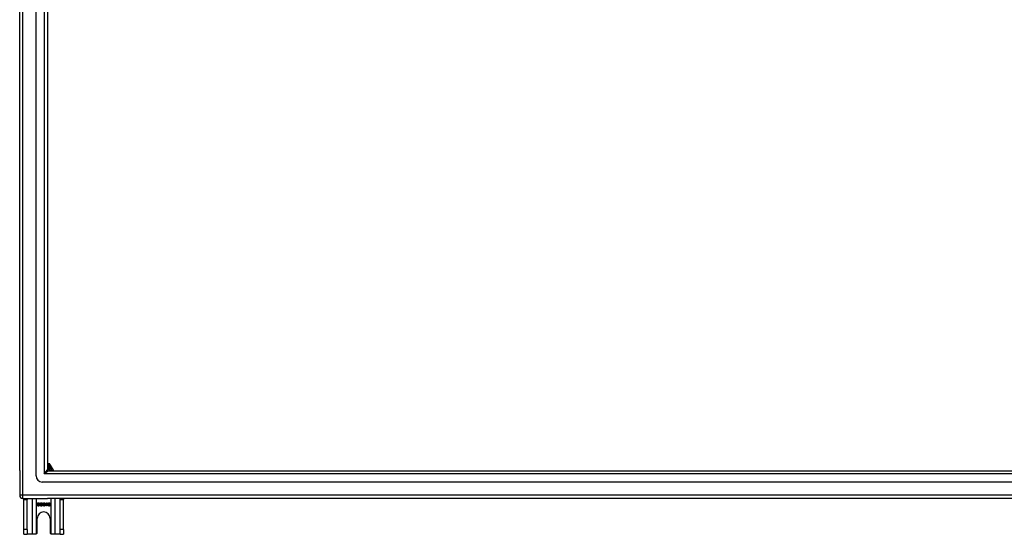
# Model space of a CAD drawing. Header units: inches. Extents: x 88 to 220, y 64 to 96.
# Tile 1 of 31: x 88 to 119, y 64 to 80. Entities that reach past the tile are written whole.
import ezdxf

# ---------------------------------------------------------------- set-up
doc = ezdxf.new("R2010")
doc.units = ezdxf.units.IN
doc.header["$MEASUREMENT"] = 0
doc.layers.add('Visible Edges(ANSI)', color=7, linetype='Continuous', lineweight=25)
doc.layers.add('Visible Tangent Edges(ANSI)', color=7, linetype='Continuous', lineweight=25)

msp = doc.modelspace()

# ---------------------------------------------------------------- linework, layer by layer
at = {"layer": 'Visible Edges(ANSI)'}
for p, q in [((88.099, 65.809), (88.099, 94.061)), ((88.61, 65.644), (88.61, 94.226)), ((88.965, 94.038), (88.965, 65.832)), ((88.993, 66.018), (88.965, 66.018)), ((89.029, 66.018), (88.993, 66.018)), ((89.065, 65.976), (89.046, 66.008)), ((88.099, 65.809), (88.099, 65.034)), ((88.996, 65.801), (153.202, 65.801)), ((89.166, 65.801), (89.065, 65.976)), ((153.39, 65.447), (88.807, 65.447)), ((88.198, 64.935), (88.965, 64.935)), ((88.224, 64.904), (88.224, 64.935)), ((88.224, 63.966), (88.224, 64.904)), ((88.329, 64.935), (88.329, 64.904)), ((88.329, 63.966), (88.329, 64.904)), ((88.722, 64.769), (88.709, 64.768)), ((88.815, 64.769), (88.802, 64.768)), ((88.845, 64.77), (88.832, 64.772)), ((88.918, 64.761), (88.918, 64.773)), ((88.943, 64.698), (88.943, 64.776)), ((88.947, 64.798), (88.955, 64.798)), ((88.955, 64.798), (88.955, 64.698)), ((154, 64.935), (88.965, 64.935)), ((89.05, 64.773), (89.038, 64.772)), ((89.369, 64.904), (89.369, 64.935)), ((89.369, 63.966), (89.369, 64.904)), ((89.474, 64.935), (89.474, 64.904)), ((89.474, 63.966), (89.474, 64.904)), ((88.645, 64.73), (88.658, 64.731)), ((88.738, 64.73), (88.751, 64.731)), ((88.831, 64.724), (88.844, 64.726)), ((88.856, 64.745), (88.857, 64.756)), ((88.955, 64.698), (88.943, 64.698)), ((88.646, 63.872), (88.646, 64.31)), ((89.052, 64.31), (89.052, 63.872)), ((88.224, 63.81), (88.224, 63.966)), ((88.329, 63.966), (88.329, 63.81)), ((89.369, 63.81), (89.369, 63.966)), ((89.474, 63.966), (89.474, 63.81)), ((88.224, 63.81), (88.329, 63.81)), ((88.493, 63.81), (88.329, 63.81)), ((88.584, 63.81), (88.493, 63.81)), ((89.205, 63.81), (89.114, 63.81)), ((89.369, 63.81), (89.205, 63.81)), ((89.369, 63.81), (89.474, 63.81))]:
    msp.add_line(p, q, dxfattribs=at)
at = {"layer": 'Visible Edges(ANSI)', "flags": 128}
for points in [[(88.649, 64.772), (88.649, 64.774), (88.649, 64.776), (88.65, 64.777), (88.65, 64.779), (88.651, 64.781), (88.651, 64.783), (88.652, 64.784), (88.653, 64.786), (88.654, 64.788), (88.656, 64.789), (88.657, 64.79), (88.659, 64.792), (88.66, 64.793), (88.662, 64.794), (88.664, 64.795), (88.666, 64.796), (88.668, 64.797), (88.67, 64.797), (88.672, 64.798), (88.675, 64.799), (88.677, 64.799), (88.679, 64.799), (88.682, 64.799), (88.684, 64.799)], [(88.663, 64.75), (88.662, 64.751), (88.661, 64.751), (88.66, 64.752), (88.659, 64.753), (88.658, 64.753), (88.657, 64.754), (88.656, 64.755), (88.655, 64.756), (88.654, 64.757), (88.654, 64.758), (88.653, 64.758), (88.652, 64.759), (88.652, 64.76), (88.651, 64.761), (88.651, 64.762), (88.651, 64.763), (88.65, 64.764), (88.65, 64.765), (88.65, 64.766), (88.649, 64.767), (88.649, 64.768), (88.649, 64.77), (88.649, 64.771), (88.649, 64.772)], [(88.685, 64.788), (88.683, 64.788), (88.681, 64.788), (88.679, 64.787), (88.677, 64.787), (88.676, 64.787), (88.674, 64.787), (88.673, 64.786), (88.672, 64.786), (88.67, 64.785), (88.669, 64.785), (88.668, 64.784), (88.667, 64.783), (88.666, 64.783), (88.666, 64.782), (88.665, 64.781), (88.664, 64.78), (88.664, 64.779), (88.663, 64.778), (88.663, 64.778), (88.662, 64.777), (88.662, 64.776), (88.662, 64.775), (88.662, 64.774), (88.662, 64.773)], [(88.662, 64.773), (88.662, 64.772), (88.662, 64.772), (88.662, 64.771), (88.662, 64.771), (88.662, 64.771), (88.662, 64.77), (88.662, 64.77), (88.662, 64.769), (88.662, 64.769), (88.662, 64.769), (88.662, 64.768), (88.663, 64.768), (88.663, 64.767), (88.663, 64.767), (88.663, 64.767), (88.663, 64.766), (88.664, 64.766), (88.664, 64.766), (88.664, 64.765), (88.664, 64.765), (88.665, 64.765), (88.665, 64.764), (88.665, 64.764), (88.666, 64.764)], [(88.666, 64.764), (88.666, 64.763), (88.667, 64.763), (88.668, 64.762), (88.67, 64.761), (88.671, 64.761), (88.673, 64.76), (88.674, 64.76), (88.676, 64.759), (88.678, 64.759), (88.681, 64.758), (88.683, 64.757), (88.686, 64.757), (88.688, 64.756), (88.691, 64.755), (88.693, 64.755), (88.695, 64.754), (88.697, 64.754), (88.699, 64.753), (88.701, 64.753), (88.703, 64.752), (88.704, 64.752), (88.706, 64.751), (88.707, 64.751), (88.708, 64.75)], [(88.684, 64.799), (88.687, 64.799), (88.69, 64.799), (88.692, 64.799), (88.695, 64.798), (88.697, 64.798), (88.699, 64.797), (88.702, 64.797), (88.704, 64.796), (88.706, 64.795), (88.708, 64.794), (88.71, 64.793), (88.711, 64.791), (88.713, 64.79), (88.714, 64.789), (88.716, 64.787), (88.717, 64.785), (88.718, 64.783), (88.719, 64.782), (88.72, 64.78), (88.721, 64.778), (88.721, 64.776), (88.721, 64.774), (88.722, 64.772), (88.722, 64.769)], [(88.709, 64.768), (88.709, 64.77), (88.709, 64.772), (88.708, 64.773), (88.708, 64.774), (88.708, 64.776), (88.707, 64.777), (88.706, 64.778), (88.706, 64.779), (88.705, 64.78), (88.704, 64.781), (88.703, 64.782), (88.702, 64.783), (88.701, 64.784), (88.7, 64.784), (88.699, 64.785), (88.698, 64.786), (88.696, 64.786), (88.695, 64.786), (88.693, 64.787), (88.692, 64.787), (88.69, 64.787), (88.688, 64.788), (88.687, 64.788), (88.685, 64.788)], [(88.742, 64.772), (88.742, 64.774), (88.742, 64.776), (88.743, 64.777), (88.743, 64.779), (88.744, 64.781), (88.745, 64.783), (88.745, 64.784), (88.746, 64.786), (88.748, 64.788), (88.749, 64.789), (88.75, 64.79), (88.752, 64.792), (88.753, 64.793), (88.755, 64.794), (88.757, 64.795), (88.759, 64.796), (88.761, 64.797), (88.763, 64.797), (88.766, 64.798), (88.768, 64.799), (88.77, 64.799), (88.773, 64.799), (88.775, 64.799), (88.777, 64.799)], [(88.756, 64.75), (88.755, 64.751), (88.754, 64.751), (88.753, 64.752), (88.752, 64.753), (88.751, 64.753), (88.75, 64.754), (88.749, 64.755), (88.748, 64.756), (88.748, 64.757), (88.747, 64.758), (88.746, 64.758), (88.746, 64.759), (88.745, 64.76), (88.745, 64.761), (88.744, 64.762), (88.744, 64.763), (88.743, 64.764), (88.743, 64.765), (88.743, 64.766), (88.743, 64.767), (88.742, 64.768), (88.742, 64.77), (88.742, 64.771), (88.742, 64.772)], [(88.778, 64.788), (88.776, 64.788), (88.774, 64.788), (88.772, 64.787), (88.771, 64.787), (88.769, 64.787), (88.768, 64.787), (88.766, 64.786), (88.765, 64.786), (88.764, 64.785), (88.762, 64.785), (88.761, 64.784), (88.76, 64.783), (88.76, 64.783), (88.759, 64.782), (88.758, 64.781), (88.757, 64.78), (88.757, 64.779), (88.756, 64.778), (88.756, 64.778), (88.756, 64.777), (88.755, 64.776), (88.755, 64.775), (88.755, 64.774), (88.755, 64.773)], [(88.755, 64.773), (88.755, 64.772), (88.755, 64.772), (88.755, 64.771), (88.755, 64.771), (88.755, 64.771), (88.755, 64.77), (88.755, 64.77), (88.755, 64.769), (88.755, 64.769), (88.756, 64.769), (88.756, 64.768), (88.756, 64.768), (88.756, 64.767), (88.756, 64.767), (88.756, 64.767), (88.757, 64.766), (88.757, 64.766), (88.757, 64.766), (88.757, 64.765), (88.758, 64.765), (88.758, 64.765), (88.758, 64.764), (88.758, 64.764), (88.759, 64.764)], [(88.759, 64.764), (88.76, 64.763), (88.76, 64.763), (88.761, 64.762), (88.763, 64.761), (88.764, 64.761), (88.766, 64.76), (88.768, 64.76), (88.769, 64.759), (88.772, 64.759), (88.774, 64.758), (88.776, 64.757), (88.779, 64.757), (88.781, 64.756), (88.784, 64.755), (88.786, 64.755), (88.789, 64.754), (88.791, 64.754), (88.793, 64.753), (88.794, 64.753), (88.796, 64.752), (88.797, 64.752), (88.799, 64.751), (88.8, 64.751), (88.801, 64.75)], [(88.777, 64.799), (88.78, 64.799), (88.783, 64.799), (88.785, 64.799), (88.788, 64.798), (88.79, 64.798), (88.793, 64.797), (88.795, 64.797), (88.797, 64.796), (88.799, 64.795), (88.801, 64.794), (88.803, 64.793), (88.805, 64.791), (88.806, 64.79), (88.808, 64.789), (88.809, 64.787), (88.81, 64.785), (88.811, 64.783), (88.812, 64.782), (88.813, 64.78), (88.814, 64.778), (88.814, 64.776), (88.815, 64.774), (88.815, 64.772), (88.815, 64.769)], [(88.802, 64.768), (88.802, 64.77), (88.802, 64.772), (88.802, 64.773), (88.801, 64.774), (88.801, 64.776), (88.8, 64.777), (88.8, 64.778), (88.799, 64.779), (88.798, 64.78), (88.797, 64.781), (88.796, 64.782), (88.796, 64.783), (88.794, 64.784), (88.793, 64.784), (88.792, 64.785), (88.791, 64.786), (88.79, 64.786), (88.788, 64.786), (88.787, 64.787), (88.785, 64.787), (88.783, 64.787), (88.782, 64.788), (88.78, 64.788), (88.778, 64.788)], [(88.832, 64.772), (88.833, 64.774), (88.833, 64.776), (88.834, 64.778), (88.835, 64.78), (88.835, 64.781), (88.836, 64.783), (88.837, 64.785), (88.838, 64.786), (88.839, 64.787), (88.84, 64.789), (88.841, 64.79), (88.843, 64.791), (88.844, 64.792), (88.846, 64.793), (88.847, 64.794), (88.848, 64.795), (88.85, 64.796), (88.852, 64.796), (88.853, 64.797), (88.855, 64.797), (88.857, 64.798), (88.859, 64.798), (88.861, 64.798), (88.863, 64.798)], [(88.863, 64.788), (88.862, 64.788), (88.861, 64.788), (88.859, 64.788), (88.858, 64.787), (88.857, 64.787), (88.856, 64.787), (88.855, 64.786), (88.854, 64.786), (88.853, 64.785), (88.853, 64.785), (88.852, 64.784), (88.851, 64.783), (88.85, 64.783), (88.849, 64.782), (88.849, 64.781), (88.848, 64.78), (88.848, 64.779), (88.847, 64.778), (88.846, 64.777), (88.846, 64.775), (88.846, 64.774), (88.845, 64.773), (88.845, 64.771), (88.845, 64.77)], [(88.859, 64.756), (88.86, 64.756), (88.861, 64.756), (88.863, 64.756), (88.864, 64.756), (88.865, 64.756), (88.866, 64.757), (88.867, 64.757), (88.869, 64.757), (88.87, 64.758), (88.871, 64.758), (88.872, 64.759), (88.873, 64.76), (88.874, 64.76), (88.875, 64.761), (88.876, 64.762), (88.876, 64.763), (88.877, 64.764), (88.878, 64.765), (88.878, 64.766), (88.879, 64.767), (88.879, 64.768), (88.879, 64.77), (88.879, 64.771), (88.879, 64.772)], [(88.863, 64.798), (88.865, 64.798), (88.867, 64.798), (88.869, 64.798), (88.87, 64.797), (88.872, 64.797), (88.874, 64.796), (88.876, 64.795), (88.878, 64.794), (88.879, 64.794), (88.881, 64.793), (88.882, 64.792), (88.884, 64.79), (88.885, 64.789), (88.886, 64.788), (88.887, 64.786), (88.888, 64.785), (88.889, 64.783), (88.89, 64.782), (88.89, 64.78), (88.891, 64.779), (88.891, 64.777), (88.892, 64.775), (88.892, 64.774), (88.892, 64.772)], [(88.879, 64.772), (88.879, 64.773), (88.879, 64.775), (88.879, 64.776), (88.879, 64.777), (88.878, 64.778), (88.878, 64.779), (88.878, 64.779), (88.877, 64.78), (88.877, 64.781), (88.876, 64.782), (88.875, 64.783), (88.875, 64.784), (88.874, 64.784), (88.873, 64.785), (88.872, 64.785), (88.871, 64.786), (88.87, 64.786), (88.869, 64.787), (88.868, 64.787), (88.867, 64.787), (88.866, 64.788), (88.865, 64.788), (88.864, 64.788), (88.863, 64.788)], [(88.892, 64.772), (88.892, 64.771), (88.892, 64.77), (88.892, 64.769), (88.891, 64.768), (88.891, 64.767), (88.891, 64.766), (88.891, 64.765), (88.89, 64.764), (88.89, 64.763), (88.889, 64.762), (88.889, 64.761), (88.888, 64.76), (88.888, 64.759), (88.887, 64.759), (88.886, 64.758), (88.886, 64.757), (88.885, 64.756), (88.884, 64.755), (88.883, 64.755), (88.882, 64.754), (88.881, 64.754), (88.88, 64.753), (88.879, 64.752), (88.878, 64.752)], [(88.918, 64.773), (88.92, 64.774), (88.922, 64.775), (88.923, 64.775), (88.925, 64.776), (88.926, 64.777), (88.928, 64.778), (88.929, 64.779), (88.931, 64.78), (88.932, 64.781), (88.934, 64.782), (88.935, 64.783), (88.936, 64.785), (88.937, 64.786), (88.939, 64.787), (88.94, 64.788), (88.941, 64.789), (88.942, 64.79), (88.943, 64.791), (88.944, 64.793), (88.944, 64.794), (88.945, 64.795), (88.946, 64.796), (88.947, 64.797), (88.947, 64.798)], [(88.943, 64.776), (88.942, 64.775), (88.941, 64.774), (88.94, 64.774), (88.94, 64.773), (88.939, 64.772), (88.938, 64.772), (88.937, 64.771), (88.936, 64.77), (88.935, 64.77), (88.933, 64.769), (88.932, 64.768), (88.931, 64.767), (88.93, 64.767), (88.929, 64.766), (88.928, 64.765), (88.927, 64.765), (88.925, 64.764), (88.924, 64.764), (88.923, 64.763), (88.922, 64.763), (88.921, 64.762), (88.92, 64.762), (88.919, 64.761), (88.918, 64.761)], [(88.986, 64.744), (88.986, 64.747), (88.986, 64.749), (88.986, 64.751), (88.986, 64.754), (88.986, 64.756), (88.987, 64.758), (88.987, 64.76), (88.987, 64.762), (88.988, 64.764), (88.988, 64.766), (88.988, 64.768), (88.989, 64.769), (88.989, 64.771), (88.99, 64.773), (88.99, 64.774), (88.991, 64.776), (88.991, 64.778), (88.992, 64.779), (88.993, 64.78), (88.993, 64.782), (88.994, 64.783), (88.995, 64.784), (88.996, 64.785), (88.997, 64.787)], [(88.997, 64.787), (88.998, 64.787), (88.998, 64.788), (88.999, 64.789), (89, 64.79), (89.001, 64.791), (89.002, 64.792), (89.003, 64.792), (89.004, 64.793), (89.005, 64.794), (89.006, 64.794), (89.007, 64.795), (89.008, 64.795), (89.009, 64.796), (89.01, 64.796), (89.011, 64.796), (89.012, 64.797), (89.013, 64.797), (89.014, 64.797), (89.016, 64.798), (89.017, 64.798), (89.018, 64.798), (89.019, 64.798), (89.021, 64.798), (89.022, 64.798)], [(89.011, 64.785), (89.01, 64.784), (89.009, 64.783), (89.008, 64.782), (89.007, 64.781), (89.006, 64.78), (89.006, 64.779), (89.005, 64.778), (89.004, 64.777), (89.004, 64.776), (89.003, 64.775), (89.002, 64.774), (89.002, 64.772), (89.001, 64.771), (89.001, 64.769), (89, 64.768), (89, 64.766), (88.999, 64.764), (88.999, 64.762), (88.999, 64.76), (88.999, 64.758), (88.998, 64.756), (88.998, 64.754), (88.998, 64.752), (88.998, 64.749)], [(89.021, 64.788), (89.021, 64.788), (89.02, 64.788), (89.02, 64.788), (89.019, 64.788), (89.019, 64.788), (89.018, 64.788), (89.018, 64.788), (89.017, 64.788), (89.017, 64.787), (89.016, 64.787), (89.016, 64.787), (89.016, 64.787), (89.015, 64.787), (89.015, 64.787), (89.014, 64.787), (89.014, 64.786), (89.014, 64.786), (89.013, 64.786), (89.013, 64.786), (89.012, 64.786), (89.012, 64.785), (89.012, 64.785), (89.011, 64.785), (89.011, 64.785)], [(89.033, 64.783), (89.033, 64.783), (89.033, 64.784), (89.032, 64.784), (89.032, 64.784), (89.031, 64.785), (89.031, 64.785), (89.03, 64.785), (89.03, 64.786), (89.029, 64.786), (89.029, 64.786), (89.028, 64.786), (89.028, 64.787), (89.027, 64.787), (89.027, 64.787), (89.026, 64.787), (89.026, 64.787), (89.025, 64.787), (89.025, 64.788), (89.024, 64.788), (89.024, 64.788), (89.023, 64.788), (89.022, 64.788), (89.022, 64.788), (89.021, 64.788)], [(89.022, 64.798), (89.024, 64.798), (89.026, 64.798), (89.028, 64.798), (89.029, 64.797), (89.031, 64.797), (89.033, 64.796), (89.034, 64.796), (89.036, 64.795), (89.037, 64.794), (89.039, 64.793), (89.04, 64.792), (89.041, 64.791), (89.042, 64.79), (89.044, 64.789), (89.045, 64.788), (89.046, 64.786), (89.046, 64.785), (89.047, 64.783), (89.048, 64.782), (89.049, 64.78), (89.049, 64.779), (89.05, 64.777), (89.05, 64.775), (89.05, 64.773)], [(89.038, 64.772), (89.038, 64.773), (89.038, 64.773), (89.038, 64.774), (89.038, 64.774), (89.037, 64.775), (89.037, 64.775), (89.037, 64.776), (89.037, 64.776), (89.037, 64.777), (89.037, 64.777), (89.036, 64.778), (89.036, 64.778), (89.036, 64.779), (89.036, 64.779), (89.036, 64.78), (89.035, 64.78), (89.035, 64.78), (89.035, 64.781), (89.035, 64.781), (89.034, 64.781), (89.034, 64.782), (89.034, 64.782), (89.034, 64.782), (89.033, 64.783)], [(88.688, 64.696), (88.685, 64.696), (88.681, 64.696), (88.678, 64.696), (88.675, 64.697), (88.673, 64.697), (88.67, 64.698), (88.667, 64.699), (88.665, 64.7), (88.663, 64.701), (88.661, 64.702), (88.659, 64.703), (88.657, 64.705), (88.655, 64.706), (88.654, 64.708), (88.652, 64.71), (88.651, 64.712), (88.65, 64.714), (88.648, 64.716), (88.648, 64.718), (88.647, 64.72), (88.646, 64.723), (88.646, 64.725), (88.645, 64.727), (88.645, 64.73)], [(88.658, 64.731), (88.658, 64.729), (88.658, 64.727), (88.659, 64.726), (88.659, 64.724), (88.66, 64.722), (88.66, 64.721), (88.661, 64.72), (88.662, 64.718), (88.663, 64.717), (88.664, 64.716), (88.665, 64.715), (88.666, 64.714), (88.667, 64.713), (88.669, 64.712), (88.67, 64.711), (88.672, 64.711), (88.674, 64.71), (88.675, 64.709), (88.677, 64.709), (88.679, 64.708), (88.681, 64.708), (88.683, 64.708), (88.685, 64.708), (88.687, 64.708)], [(88.7, 64.739), (88.7, 64.739), (88.699, 64.739), (88.698, 64.74), (88.697, 64.74), (88.695, 64.74), (88.694, 64.741), (88.692, 64.741), (88.691, 64.742), (88.689, 64.742), (88.687, 64.743), (88.685, 64.743), (88.683, 64.744), (88.68, 64.744), (88.678, 64.745), (88.676, 64.745), (88.674, 64.746), (88.672, 64.746), (88.671, 64.747), (88.669, 64.748), (88.668, 64.748), (88.666, 64.749), (88.665, 64.749), (88.664, 64.75), (88.663, 64.75)], [(88.687, 64.708), (88.689, 64.708), (88.691, 64.708), (88.693, 64.708), (88.694, 64.708), (88.696, 64.709), (88.698, 64.709), (88.699, 64.709), (88.701, 64.71), (88.702, 64.711), (88.703, 64.711), (88.705, 64.712), (88.706, 64.713), (88.707, 64.713), (88.708, 64.714), (88.709, 64.715), (88.709, 64.716), (88.71, 64.717), (88.711, 64.718), (88.711, 64.719), (88.711, 64.72), (88.712, 64.721), (88.712, 64.722), (88.712, 64.724), (88.712, 64.725)], [(88.725, 64.726), (88.725, 64.724), (88.725, 64.722), (88.724, 64.72), (88.724, 64.718), (88.723, 64.716), (88.722, 64.714), (88.721, 64.713), (88.72, 64.711), (88.719, 64.709), (88.718, 64.708), (88.716, 64.706), (88.715, 64.705), (88.713, 64.703), (88.711, 64.702), (88.709, 64.701), (88.707, 64.7), (88.705, 64.699), (88.703, 64.698), (88.7, 64.697), (88.698, 64.697), (88.696, 64.696), (88.693, 64.696), (88.691, 64.696), (88.688, 64.696)], [(88.712, 64.725), (88.712, 64.726), (88.712, 64.726), (88.712, 64.727), (88.712, 64.728), (88.712, 64.728), (88.711, 64.729), (88.711, 64.73), (88.711, 64.731), (88.711, 64.731), (88.71, 64.732), (88.71, 64.732), (88.709, 64.733), (88.709, 64.734), (88.708, 64.734), (88.708, 64.735), (88.707, 64.735), (88.707, 64.736), (88.706, 64.736), (88.705, 64.737), (88.704, 64.737), (88.703, 64.738), (88.702, 64.738), (88.701, 64.738), (88.7, 64.739)], [(88.708, 64.75), (88.709, 64.75), (88.711, 64.749), (88.712, 64.748), (88.713, 64.747), (88.714, 64.747), (88.715, 64.746), (88.716, 64.745), (88.717, 64.744), (88.718, 64.743), (88.719, 64.742), (88.72, 64.741), (88.721, 64.74), (88.721, 64.739), (88.722, 64.738), (88.723, 64.737), (88.723, 64.736), (88.723, 64.735), (88.724, 64.733), (88.724, 64.732), (88.724, 64.731), (88.725, 64.73), (88.725, 64.729), (88.725, 64.727), (88.725, 64.726)], [(88.781, 64.696), (88.778, 64.696), (88.775, 64.696), (88.772, 64.696), (88.769, 64.697), (88.766, 64.697), (88.763, 64.698), (88.761, 64.699), (88.758, 64.7), (88.756, 64.701), (88.754, 64.702), (88.752, 64.703), (88.75, 64.705), (88.748, 64.706), (88.747, 64.708), (88.745, 64.71), (88.744, 64.712), (88.743, 64.714), (88.742, 64.716), (88.741, 64.718), (88.74, 64.72), (88.739, 64.723), (88.739, 64.725), (88.739, 64.727), (88.738, 64.73)], [(88.751, 64.731), (88.751, 64.729), (88.752, 64.727), (88.752, 64.726), (88.752, 64.724), (88.753, 64.722), (88.754, 64.721), (88.754, 64.72), (88.755, 64.718), (88.756, 64.717), (88.757, 64.716), (88.758, 64.715), (88.759, 64.714), (88.761, 64.713), (88.762, 64.712), (88.763, 64.711), (88.765, 64.711), (88.767, 64.71), (88.769, 64.709), (88.771, 64.709), (88.772, 64.708), (88.774, 64.708), (88.776, 64.708), (88.778, 64.708), (88.781, 64.708)], [(88.794, 64.739), (88.793, 64.739), (88.792, 64.739), (88.791, 64.74), (88.79, 64.74), (88.789, 64.74), (88.787, 64.741), (88.786, 64.741), (88.784, 64.742), (88.782, 64.742), (88.78, 64.743), (88.778, 64.743), (88.776, 64.744), (88.773, 64.744), (88.771, 64.745), (88.769, 64.745), (88.767, 64.746), (88.766, 64.746), (88.764, 64.747), (88.762, 64.748), (88.761, 64.748), (88.76, 64.749), (88.758, 64.749), (88.757, 64.75), (88.756, 64.75)], [(88.818, 64.726), (88.818, 64.724), (88.818, 64.722), (88.817, 64.72), (88.817, 64.718), (88.816, 64.716), (88.816, 64.714), (88.815, 64.713), (88.814, 64.711), (88.812, 64.709), (88.811, 64.708), (88.81, 64.706), (88.808, 64.705), (88.806, 64.703), (88.804, 64.702), (88.802, 64.701), (88.8, 64.7), (88.798, 64.699), (88.796, 64.698), (88.794, 64.697), (88.791, 64.697), (88.789, 64.696), (88.786, 64.696), (88.784, 64.696), (88.781, 64.696)], [(88.781, 64.708), (88.782, 64.708), (88.784, 64.708), (88.786, 64.708), (88.788, 64.708), (88.789, 64.709), (88.791, 64.709), (88.792, 64.709), (88.794, 64.71), (88.795, 64.711), (88.797, 64.711), (88.798, 64.712), (88.799, 64.713), (88.8, 64.713), (88.801, 64.714), (88.802, 64.715), (88.803, 64.716), (88.803, 64.717), (88.804, 64.718), (88.804, 64.719), (88.805, 64.72), (88.805, 64.721), (88.805, 64.722), (88.805, 64.724), (88.805, 64.725)], [(88.805, 64.725), (88.805, 64.726), (88.805, 64.726), (88.805, 64.727), (88.805, 64.728), (88.805, 64.728), (88.805, 64.729), (88.804, 64.73), (88.804, 64.731), (88.804, 64.731), (88.803, 64.732), (88.803, 64.732), (88.803, 64.733), (88.802, 64.734), (88.802, 64.734), (88.801, 64.735), (88.8, 64.735), (88.8, 64.736), (88.799, 64.736), (88.798, 64.737), (88.797, 64.737), (88.797, 64.738), (88.796, 64.738), (88.795, 64.738), (88.794, 64.739)], [(88.801, 64.75), (88.803, 64.75), (88.804, 64.749), (88.805, 64.748), (88.806, 64.747), (88.808, 64.747), (88.809, 64.746), (88.81, 64.745), (88.811, 64.744), (88.812, 64.743), (88.812, 64.742), (88.813, 64.741), (88.814, 64.74), (88.815, 64.739), (88.815, 64.738), (88.816, 64.737), (88.816, 64.736), (88.817, 64.735), (88.817, 64.733), (88.817, 64.732), (88.818, 64.731), (88.818, 64.73), (88.818, 64.729), (88.818, 64.727), (88.818, 64.726)], [(88.863, 64.696), (88.861, 64.696), (88.859, 64.696), (88.857, 64.696), (88.855, 64.697), (88.853, 64.697), (88.851, 64.698), (88.849, 64.699), (88.847, 64.699), (88.846, 64.7), (88.844, 64.701), (88.843, 64.703), (88.841, 64.704), (88.84, 64.705), (88.838, 64.707), (88.837, 64.708), (88.836, 64.71), (88.835, 64.711), (88.834, 64.713), (88.834, 64.715), (88.833, 64.716), (88.832, 64.718), (88.832, 64.72), (88.832, 64.722), (88.831, 64.724)], [(88.844, 64.726), (88.844, 64.724), (88.844, 64.722), (88.845, 64.721), (88.845, 64.719), (88.846, 64.718), (88.846, 64.717), (88.847, 64.716), (88.848, 64.714), (88.848, 64.713), (88.849, 64.712), (88.85, 64.711), (88.851, 64.711), (88.852, 64.71), (88.852, 64.709), (88.853, 64.709), (88.854, 64.708), (88.855, 64.708), (88.856, 64.707), (88.857, 64.707), (88.858, 64.707), (88.86, 64.706), (88.861, 64.706), (88.862, 64.706), (88.863, 64.706)], [(88.864, 64.746), (88.864, 64.746), (88.864, 64.746), (88.863, 64.746), (88.863, 64.746), (88.863, 64.746), (88.862, 64.746), (88.862, 64.746), (88.862, 64.746), (88.861, 64.746), (88.861, 64.746), (88.861, 64.746), (88.86, 64.746), (88.86, 64.746), (88.86, 64.746), (88.859, 64.746), (88.859, 64.746), (88.858, 64.746), (88.858, 64.746), (88.858, 64.746), (88.857, 64.745), (88.857, 64.745), (88.856, 64.745), (88.856, 64.745), (88.856, 64.745)], [(88.857, 64.756), (88.857, 64.756), (88.857, 64.756), (88.857, 64.756), (88.857, 64.756), (88.857, 64.756), (88.857, 64.756), (88.858, 64.756), (88.858, 64.756), (88.858, 64.756), (88.858, 64.756), (88.858, 64.756), (88.858, 64.756), (88.858, 64.756), (88.858, 64.756), (88.858, 64.756), (88.858, 64.756), (88.858, 64.756), (88.858, 64.756), (88.858, 64.756), (88.859, 64.756), (88.859, 64.756), (88.859, 64.756), (88.859, 64.756), (88.859, 64.756)], [(88.897, 64.727), (88.897, 64.725), (88.896, 64.723), (88.896, 64.721), (88.896, 64.719), (88.895, 64.717), (88.894, 64.715), (88.893, 64.713), (88.892, 64.712), (88.891, 64.71), (88.89, 64.708), (88.889, 64.707), (88.887, 64.705), (88.886, 64.704), (88.884, 64.702), (88.882, 64.701), (88.88, 64.7), (88.878, 64.699), (88.876, 64.698), (88.874, 64.698), (88.872, 64.697), (88.87, 64.697), (88.868, 64.696), (88.865, 64.696), (88.863, 64.696)], [(88.863, 64.706), (88.865, 64.706), (88.866, 64.706), (88.867, 64.706), (88.869, 64.707), (88.87, 64.707), (88.871, 64.708), (88.872, 64.708), (88.873, 64.709), (88.875, 64.709), (88.876, 64.71), (88.877, 64.711), (88.878, 64.712), (88.879, 64.713), (88.88, 64.714), (88.88, 64.715), (88.881, 64.716), (88.882, 64.718), (88.882, 64.719), (88.883, 64.72), (88.883, 64.721), (88.883, 64.723), (88.884, 64.724), (88.884, 64.726), (88.884, 64.727)], [(88.884, 64.727), (88.884, 64.728), (88.884, 64.73), (88.883, 64.731), (88.883, 64.732), (88.883, 64.733), (88.882, 64.735), (88.882, 64.736), (88.881, 64.737), (88.881, 64.738), (88.88, 64.739), (88.879, 64.74), (88.878, 64.741), (88.877, 64.742), (88.876, 64.743), (88.875, 64.743), (88.874, 64.744), (88.873, 64.745), (88.872, 64.745), (88.871, 64.745), (88.869, 64.746), (88.868, 64.746), (88.867, 64.746), (88.866, 64.746), (88.864, 64.746)], [(88.878, 64.752), (88.88, 64.751), (88.881, 64.751), (88.882, 64.751), (88.884, 64.75), (88.885, 64.749), (88.886, 64.749), (88.887, 64.748), (88.888, 64.747), (88.889, 64.746), (88.89, 64.745), (88.891, 64.744), (88.892, 64.743), (88.893, 64.742), (88.893, 64.741), (88.894, 64.74), (88.895, 64.739), (88.895, 64.737), (88.896, 64.736), (88.896, 64.735), (88.896, 64.733), (88.896, 64.732), (88.897, 64.73), (88.897, 64.729), (88.897, 64.727)], [(89.021, 64.696), (89.018, 64.696), (89.016, 64.696), (89.013, 64.697), (89.011, 64.697), (89.009, 64.698), (89.007, 64.699), (89.005, 64.7), (89.003, 64.701), (89.001, 64.702), (88.999, 64.704), (88.997, 64.705), (88.996, 64.707), (88.994, 64.709), (88.993, 64.711), (88.991, 64.714), (88.99, 64.716), (88.989, 64.719), (88.988, 64.722), (88.988, 64.725), (88.987, 64.729), (88.987, 64.732), (88.986, 64.736), (88.986, 64.74), (88.986, 64.744)], [(88.998, 64.749), (88.999, 64.75), (89, 64.751), (89.001, 64.752), (89.001, 64.753), (89.002, 64.754), (89.003, 64.755), (89.004, 64.756), (89.005, 64.757), (89.006, 64.757), (89.007, 64.758), (89.008, 64.759), (89.009, 64.759), (89.01, 64.76), (89.011, 64.76), (89.012, 64.761), (89.013, 64.761), (89.015, 64.761), (89.016, 64.762), (89.017, 64.762), (89.018, 64.762), (89.019, 64.762), (89.02, 64.762), (89.021, 64.762), (89.023, 64.762)], [(89.02, 64.752), (89.019, 64.752), (89.017, 64.751), (89.016, 64.751), (89.015, 64.751), (89.014, 64.751), (89.012, 64.75), (89.011, 64.75), (89.01, 64.749), (89.009, 64.748), (89.008, 64.747), (89.007, 64.747), (89.006, 64.746), (89.005, 64.745), (89.004, 64.744), (89.003, 64.742), (89.003, 64.741), (89.002, 64.74), (89.002, 64.739), (89.001, 64.737), (89.001, 64.736), (89, 64.735), (89, 64.733), (89, 64.732), (89, 64.73)], [(89, 64.73), (89, 64.728), (89, 64.727), (89, 64.725), (89.001, 64.724), (89.001, 64.722), (89.002, 64.721), (89.002, 64.719), (89.003, 64.718), (89.004, 64.716), (89.004, 64.715), (89.005, 64.714), (89.006, 64.713), (89.007, 64.712), (89.008, 64.711), (89.009, 64.71), (89.01, 64.709), (89.012, 64.708), (89.013, 64.708), (89.014, 64.707), (89.015, 64.707), (89.017, 64.706), (89.018, 64.706), (89.019, 64.706), (89.02, 64.706)], [(89.039, 64.729), (89.039, 64.731), (89.039, 64.733), (89.039, 64.734), (89.039, 64.736), (89.038, 64.737), (89.038, 64.739), (89.038, 64.74), (89.037, 64.741), (89.036, 64.742), (89.036, 64.744), (89.035, 64.745), (89.034, 64.746), (89.033, 64.747), (89.032, 64.747), (89.031, 64.748), (89.03, 64.749), (89.029, 64.75), (89.028, 64.75), (89.027, 64.751), (89.025, 64.751), (89.024, 64.751), (89.023, 64.751), (89.021, 64.752), (89.02, 64.752)], [(89.02, 64.706), (89.022, 64.706), (89.023, 64.706), (89.024, 64.706), (89.025, 64.707), (89.027, 64.707), (89.028, 64.708), (89.029, 64.708), (89.03, 64.709), (89.031, 64.71), (89.032, 64.71), (89.033, 64.711), (89.034, 64.712), (89.035, 64.713), (89.036, 64.715), (89.036, 64.716), (89.037, 64.717), (89.038, 64.718), (89.038, 64.72), (89.038, 64.721), (89.039, 64.723), (89.039, 64.724), (89.039, 64.726), (89.039, 64.728), (89.039, 64.729)], [(89.052, 64.73), (89.052, 64.728), (89.052, 64.725), (89.052, 64.723), (89.051, 64.721), (89.05, 64.719), (89.05, 64.717), (89.049, 64.715), (89.048, 64.713), (89.047, 64.711), (89.046, 64.709), (89.045, 64.707), (89.043, 64.705), (89.042, 64.704), (89.04, 64.703), (89.039, 64.701), (89.037, 64.7), (89.035, 64.699), (89.033, 64.698), (89.031, 64.698), (89.029, 64.697), (89.027, 64.697), (89.025, 64.696), (89.023, 64.696), (89.021, 64.696)], [(89.023, 64.762), (89.025, 64.762), (89.026, 64.762), (89.028, 64.762), (89.03, 64.761), (89.032, 64.761), (89.034, 64.76), (89.036, 64.759), (89.037, 64.758), (89.039, 64.757), (89.04, 64.756), (89.042, 64.755), (89.043, 64.753), (89.045, 64.752), (89.046, 64.75), (89.047, 64.749), (89.048, 64.747), (89.049, 64.745), (89.05, 64.743), (89.051, 64.741), (89.051, 64.739), (89.052, 64.737), (89.052, 64.735), (89.052, 64.732), (89.052, 64.73)], [(88.627, 63.828), (88.626, 63.827), (88.625, 63.826), (88.623, 63.824), (88.621, 63.823), (88.62, 63.822), (88.618, 63.821), (88.616, 63.819), (88.615, 63.818), (88.613, 63.817), (88.611, 63.816), (88.609, 63.816), (88.607, 63.815), (88.605, 63.814), (88.603, 63.813), (88.601, 63.813), (88.599, 63.812), (88.597, 63.812), (88.595, 63.811), (88.593, 63.811), (88.591, 63.811), (88.589, 63.81), (88.587, 63.81), (88.586, 63.81), (88.584, 63.81)], [(89.114, 63.81), (89.112, 63.81), (89.11, 63.81), (89.108, 63.81), (89.106, 63.811), (89.104, 63.811), (89.102, 63.811), (89.1, 63.812), (89.098, 63.812), (89.096, 63.813), (89.094, 63.813), (89.092, 63.814), (89.09, 63.815), (89.088, 63.816), (89.086, 63.816), (89.085, 63.817), (89.083, 63.818), (89.081, 63.819), (89.079, 63.821), (89.078, 63.822), (89.076, 63.823), (89.074, 63.824), (89.073, 63.826), (89.071, 63.827), (89.07, 63.828)]]:
    msp.add_lwpolyline(points, dxfattribs=at)
at = {"layer": 'Visible Edges(ANSI)'}
for centre, radius, start, end in [((89.029, 65.998), 0.0197, 30, 90), ((88.849, 65.685), 0.325, 20.9514, 69.0486), ((88.849, 65.685), 0.226, 30.8668, 59.1332), ((88.996, 65.832), 0.031, 180, 270), ((88.807, 65.644), 0.197, 180, 270), ((88.198, 65.034), 0.099, 180, 270), ((88.849, 64.31), 0.203, 0, 180), ((88.584, 63.872), 0.062, 314.9335, 0), ((89.114, 63.872), 0.062, 180, 225.0665)]:
    msp.add_arc(centre, radius, start, end, dxfattribs=at)
at = {"layer": 'Visible Tangent Edges(ANSI)'}
for p, q in [((88.198, 65.034), (88.198, 94.836)), ((88.866, 94.168), (88.866, 65.702)), ((88.993, 65.998), (88.993, 66.018)), ((88.993, 65.998), (89.029, 65.998)), ((89.029, 66.018), (89.029, 65.998)), ((89.029, 65.998), (89.046, 66.008)), ((89.029, 65.998), (89.048, 65.966)), ((88.866, 65.702), (88.965, 65.832)), ((88.996, 65.801), (88.866, 65.702)), ((153.332, 65.702), (88.866, 65.702)), ((89.048, 65.966), (89.065, 65.976)), ((88.198, 65.034), (88.099, 65.034)), ((88.198, 64.935), (88.198, 65.034)), ((154, 65.034), (88.198, 65.034)), ((88.224, 64.904), (88.329, 64.904)), ((88.493, 64.935), (88.493, 63.81)), ((88.627, 63.828), (88.627, 64.935)), ((89.07, 64.935), (89.07, 63.828)), ((89.205, 63.81), (89.205, 64.935)), ((89.369, 64.904), (89.474, 64.904)), ((88.329, 63.966), (88.224, 63.966)), ((89.474, 63.966), (89.369, 63.966))]:
    msp.add_line(p, q, dxfattribs=at)
at = {"layer": 'Visible Tangent Edges(ANSI)', "flags": 128}
for points in [[(88.965, 66.003), (88.966, 66.003), (88.967, 66.003), (88.968, 66.003), (88.97, 66.003), (88.971, 66.002), (88.972, 66.002), (88.973, 66.002), (88.974, 66.002), (88.975, 66.002), (88.977, 66.001), (88.978, 66.001), (88.979, 66.001), (88.98, 66.001), (88.981, 66), (88.982, 66), (88.983, 66), (88.985, 66), (88.986, 66), (88.987, 65.999), (88.988, 65.999), (88.989, 65.999), (88.99, 65.999), (88.991, 65.998), (88.993, 65.998)], [(89.048, 65.966), (89.053, 65.961), (89.058, 65.955), (89.063, 65.949), (89.068, 65.943), (89.073, 65.936), (89.078, 65.93), (89.083, 65.924), (89.088, 65.917), (89.093, 65.911), (89.098, 65.904), (89.103, 65.897), (89.108, 65.89), (89.112, 65.883), (89.117, 65.876), (89.122, 65.869), (89.126, 65.862), (89.131, 65.854), (89.135, 65.847), (89.139, 65.839), (89.143, 65.832), (89.147, 65.824), (89.151, 65.816), (89.155, 65.809), (89.159, 65.801)]]:
    msp.add_lwpolyline(points, dxfattribs=at)
at = {"layer": 'Visible Tangent Edges(ANSI)'}
for radius, start, end in [(0.344, 54.6913, 65.3087), (0.285, 24.01, 65.99), (0.246, 28.1642, 61.8358)]:
    msp.add_arc((88.849, 65.685), radius, start, end, dxfattribs=at)

doc.saveas('drawing.dxf')
